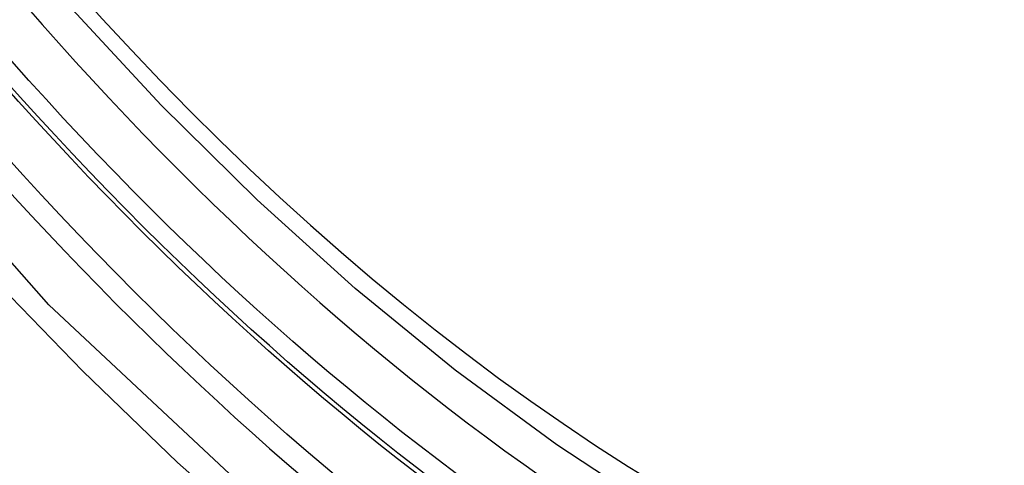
# Model space of a CAD drawing. Header units: inches. Extents: x 378 to 445.2, y 145.3 to 209.5.
# Tile 81 of 129: x 408.4866 to 408.6312, y 173.6603 to 173.7258. Entities that reach past the tile are written whole.
import ezdxf

# ---------------------------------------------------------------- set-up
doc = ezdxf.new("R2010")
doc.units = ezdxf.units.IN
doc.header["$MEASUREMENT"] = 0
doc.layers.add('Visible Edges(ANSI)', color=7, linetype='Continuous', lineweight=25)
doc.layers.add('Visible Tangent Edges(ANSI)', color=7, linetype='Continuous', lineweight=25)

msp = doc.modelspace()

# ---------------------------------------------------------------- linework, layer by layer
at = {"layer": 'Visible Edges(ANSI)', "flags": 128}
msp.add_lwpolyline([(408.75051, 173.634), (408.73864, 173.62806), (408.72608, 173.62352), (408.71292, 173.62038), (408.69924, 173.61866), (408.68515, 173.61837), (408.67072, 173.61946), (408.65601, 173.62192), (408.64109, 173.6257), (408.62603, 173.63078), (408.61087, 173.63713), (408.5957, 173.64469), (408.58055, 173.65344), (408.56549, 173.66331), (408.55059, 173.67428), (408.5359, 173.68629), (408.52149, 173.69928), (408.50741, 173.71318), (408.49372, 173.72795)], dxfattribs=at)
at = {"layer": 'Visible Edges(ANSI)'}
msp.add_ellipse((408.58671, 173.90084), major_axis=(0.15748, -0.27276), ratio=0.57735, start_param=2.363977, end_param=7.060801, dxfattribs=at)
msp.add_ellipse((408.58323, 173.89883), major_axis=(0.15994, -0.27703), ratio=0.57735, dxfattribs=at)
at = {"layer": 'Visible Tangent Edges(ANSI)', "flags": 128}
for points in [[(408.83167, 173.75363), (408.82875, 173.71242), (408.82034, 173.67538), (408.80658, 173.64326), (408.78784, 173.61684), (408.76459, 173.59677), (408.73737, 173.58353), (408.70666, 173.57728), (408.67308, 173.57819), (408.63749, 173.58623), (408.60063, 173.60122), (408.56333, 173.62286), (408.52654, 173.65057), (408.4909, 173.68387), (408.45732, 173.72196), (408.42661, 173.76386)], [(408.44352, 173.73459), (408.45599, 173.71854), (408.4689, 173.70308), (408.4822, 173.68826), (408.49587, 173.67412), (408.50982, 173.66075), (408.524, 173.6482), (408.53836, 173.6365), (408.55285, 173.62569), (408.56746, 173.61579), (408.58212, 173.60684), (408.59681, 173.59885), (408.61143, 173.59189), (408.62594, 173.58598), (408.64028, 173.58113), (408.65441, 173.57734), (408.66829, 173.57463), (408.68188, 173.57301), (408.69514, 173.57249), (408.70801, 173.57308), (408.72041, 173.57476), (408.73232, 173.57751), (408.74373, 173.58134)]]:
    msp.add_lwpolyline(points, dxfattribs=at)
at = {"layer": 'Visible Tangent Edges(ANSI)'}
for centre, major_axis, start_param, end_param in [((408.58572, 173.90027), (-0.17318, 0.29996), 5.05527, 10.652693), ((408.58567, 173.90024), (0.15059, -0.26083), 4.097754, 6.89782)]:
    msp.add_ellipse(centre, major_axis=major_axis, ratio=0.57735, start_param=start_param, end_param=end_param, dxfattribs=at)
for centre, major_axis in [((408.58631, 173.90061), (-0.17111, 0.29637)), ((408.58333, 173.89889), (0.1627, -0.2818)), ((408.58323, 173.89883), (-0.1621, 0.28076))]:
    msp.add_ellipse(centre, major_axis=major_axis, ratio=0.57735, dxfattribs=at)

doc.saveas('drawing.dxf')
